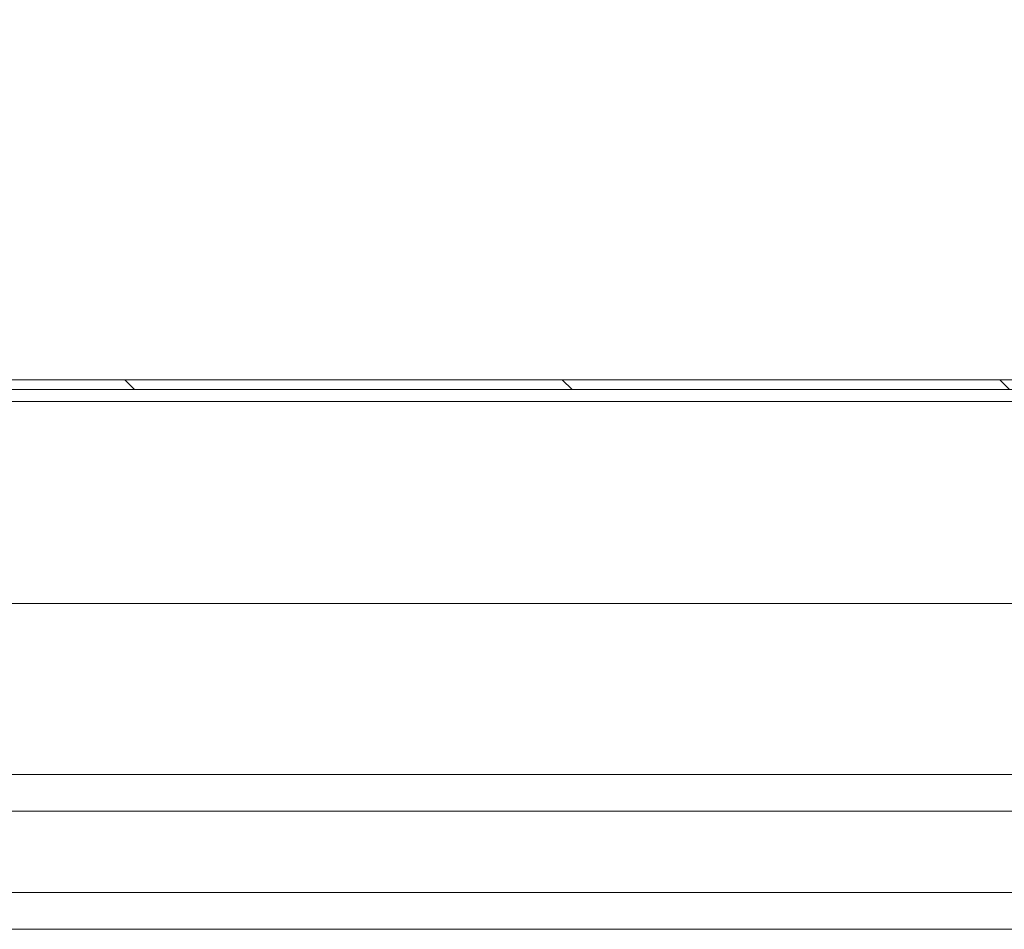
# Model space of a CAD drawing. Header units: inches. Extents: x 16 to 427, y 4 to 276.
# Tile 80 of 111: x 255 to 265, y 202 to 212. Entities that reach past the tile are written whole.
import ezdxf

# ---------------------------------------------------------------- set-up
doc = ezdxf.new("R2010")
doc.units = ezdxf.units.IN
doc.header["$LTSCALE"] = 26
doc.header["$MEASUREMENT"] = 0
doc.layers.get('0').update_dxf_attribs({"lineweight": 0})
for name, color, linetype, lineweight in [('Hatch (ANSI)', 7, 'Continuous', 5), ('Symbol (ANSI)', 7, 'Continuous', 5), ('Visible (ANSI)', 7, 'Continuous', 5)]:
    doc.layers.add(name, color=color, linetype=linetype, lineweight=lineweight)
doc.styles.add('ROMANS', font='tahoma.ttf')
doc.dimstyles.new('Default (ANSI)$7', dxfattribs={"dimscale": 26, "dimtxt": 0.07, "dimasz": 0.098425, "dimexe": 0.125, "dimexo": 0.0625, "dimgap": 0.031496, "dimtad": 0, "dimtih": 1, "dimtoh": 1, "dimrnd": 1e-08, "dimzin": 0, "dimdsep": 46, "dimtxsty": 'ROMANS', "dimblk": 'Filled-1', "dimcen": 0.09, "dimdle": 0.393701, "dimclrd": 256, "dimclre": 256, "dimclrt": 256, "dimadec": 0, "dimazin": 0, "dimtfac": 0.928571, "dimtofl": 0, "dimtmove": 0, "dimatfit": 3, "dimfxl": 1, "dimtolj": 1, "dimtzin": 0, "dimlwd": -1, "dimlwe": -1, "dimarcsym": 0})

# ---------------------------------------------------------------- blocks, each defined once
blk = doc.blocks.new('Filled-1')
at = {"color": 0}
for p, q in [((0, 0), (-1, 0.1786)), ((-1, 0.1786), (-1, -0.1786)), ((-1, 0), (0, 0)), ((-1, -0.1786), (0, 0))]:
    blk.add_line(p, q, dxfattribs=at)
at = {"color": 0, "flags": 128}
blk.add_lwpolyline([(-1, -0.1786), (0, 0), (-1, 0.1786), (-1, -0.1786)], dxfattribs=at)
at = {"color": 0}
blk.add_solid([(-1, -0.1786), (0, 0), (-1, 0.1786), (-1, -0.1786)], dxfattribs=at)

msp = doc.modelspace()

# ---------------------------------------------------------------- hatches: boundary and pattern name
at = {"layer": 'Hatch (ANSI)'}
h = msp.add_hatch(dxfattribs=at)
h.set_pattern_fill('ANSI31', color=256, scale=26, angle=90, style=0)
edge = h.paths.add_edge_path()
edge.add_ellipse((245.9353, 204.9611), major_axis=(0, -0.1958), ratio=1, start_angle=0, end_angle=90)
edge.add_line((246.131, 204.9611), (246.131, 207.8977))
edge.add_ellipse((246.2716, 207.8977), major_axis=(-0.1406, 0), ratio=1, start_angle=270, end_angle=360, ccw=False)
edge.add_line((246.2716, 208.0383), (282.052, 208.0383))
edge.add_line((282.052, 208.0383), (282.052, 208.1403))
edge.add_line((282.052, 208.1403), (246.2716, 208.1403))
edge.add_ellipse((246.2716, 207.8977), major_axis=(0, 0.2426), ratio=1, start_angle=0, end_angle=90)
edge.add_line((246.029, 207.8977), (246.029, 204.9611))
edge.add_ellipse((245.9353, 204.9611), major_axis=(0.0938, 0), ratio=1, start_angle=270, end_angle=360, ccw=False)
edge.add_line((245.9353, 204.8673), (245.2868, 204.8673))
edge.add_ellipse((245.2868, 204.9611), major_axis=(0, -0.0938), ratio=1, start_angle=313.97655, end_angle=360, ccw=False)
edge.add_ellipse((245.2868, 204.9611), major_axis=(-0.0675, -0.0651), ratio=1, start_angle=316.02345, end_angle=360, ccw=False)
edge.add_line((245.193, 204.9611), (245.193, 205.3903))
edge.add_line((245.193, 205.3903), (245.091, 205.3903))
edge.add_line((245.091, 205.3903), (245.091, 204.9611))
edge.add_ellipse((245.2868, 204.9611), major_axis=(-0.1957, 0), ratio=1, start_angle=0, end_angle=42.0996)
edge.add_ellipse((245.2868, 204.9611), major_axis=(-0.1452, -0.1312), ratio=1, start_angle=0, end_angle=47.9004)
edge.add_line((245.2868, 204.7653), (245.9353, 204.7653))

# ---------------------------------------------------------------- linework, layer by layer
at = {"layer": 'Visible (ANSI)'}
for p, q in [((282.052, 208.1403), (246.2716, 208.1403)), ((246.2716, 208.0383), (282.052, 208.0383)), ((246.279, 207.9133), (281.904, 207.9133)), ((246.279, 205.7883), (281.904, 205.7883)), ((281.881, 203.9923), (247.131, 203.9923)), ((281.881, 203.6073), (247.131, 203.6073)), ((281.881, 202.7523), (247.131, 202.7523)), ((281.881, 202.3673), (247.131, 202.3673))]:
    msp.add_line(p, q, dxfattribs=at)

# ---------------------------------------------------------------- leaders
at = {"layer": 'Symbol (ANSI)', "annotation_type": 0, "has_hookline": 1, "hookline_direction": 0, "text_width": 22.1101}
msp.add_leader([(250.7025, 208.1403), (260.2702, 219.7357), (262.8293, 219.7357)], dimstyle='Default (ANSI)$7', override={"dimtad": 0}, dxfattribs=at)

doc.saveas('drawing.dxf')
